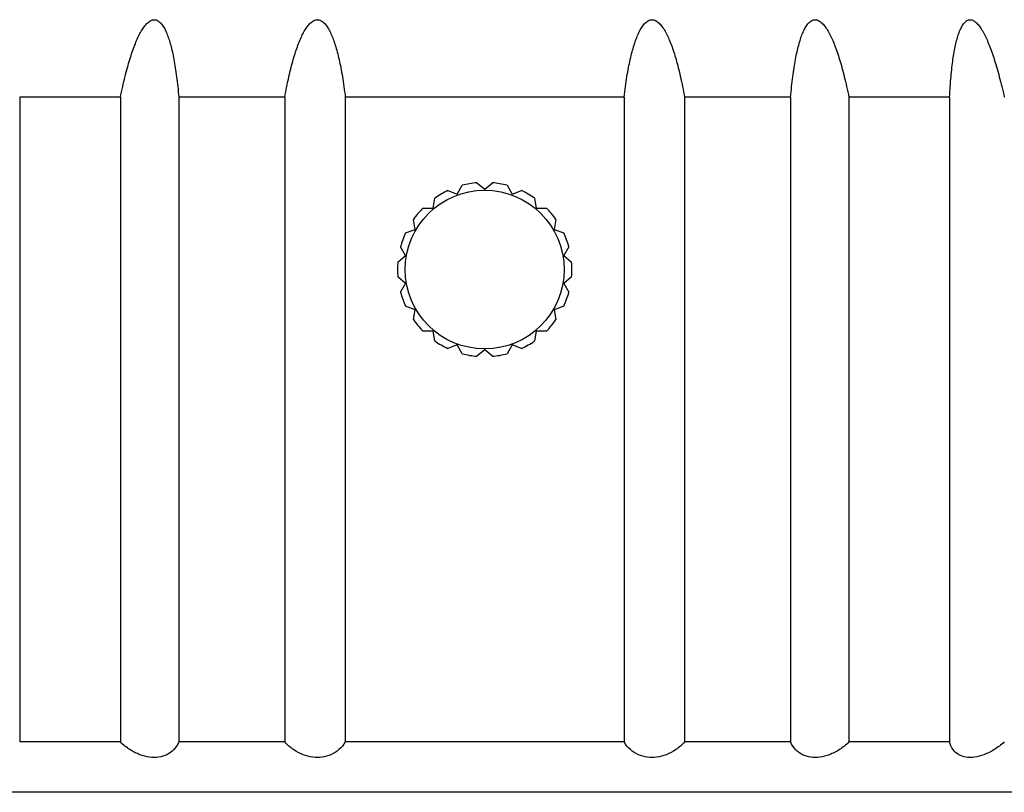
# Model space of a CAD drawing. Header units: millimetres. Extents: x 16567 to 19067, y 2074 to 4074.
# Tile 3 of 11: x 17271 to 17471, y 2448 to 2605. Entities that reach past the tile are written whole.
import ezdxf

# ---------------------------------------------------------------- set-up
doc = ezdxf.new("R2010")
doc.units = ezdxf.units.MM

msp = doc.modelspace()

# ---------------------------------------------------------------- linework, layer by layer
for p, q in [((17291.16944, 2589.0203), (17270.69703, 2589.0203)), ((17270.69703, 2589.0203), (17270.69703, 2457.90155)), ((17291.16944, 2589.0203), (17291.16944, 2457.90155)), ((17324.57212, 2589.0203), (17303.02521, 2589.0203)), ((17303.02521, 2589.0203), (17303.02521, 2457.90155)), ((17324.57212, 2589.0203), (17324.57212, 2457.90155)), ((17336.88453, 2589.0203), (17336.88453, 2457.90155)), ((17393.53215, 2589.0203), (17336.88453, 2589.0203)), ((17393.53215, 2589.0203), (17393.53215, 2457.90155)), ((17405.84456, 2589.0203), (17405.84456, 2457.90155)), ((17427.39148, 2589.0203), (17405.84456, 2589.0203)), ((17427.39148, 2589.0203), (17427.39148, 2457.90155)), ((17439.24724, 2589.0203), (17439.24724, 2457.90155)), ((17459.71965, 2589.0203), (17439.24724, 2589.0203)), ((17459.71965, 2589.0203), (17459.71965, 2457.90155)), ((17357.69215, 2570.02214), (17359.62417, 2569.31894)), ((17359.62417, 2569.31894), (17360.65218, 2571.0995)), ((17363.63334, 2571.62516), (17365.20834, 2570.30358)), ((17365.20834, 2570.30358), (17366.78334, 2571.62516)), ((17369.76451, 2571.0995), (17370.79252, 2569.31894)), ((17370.79252, 2569.31894), (17372.72454, 2570.02214)), ((17354.71353, 2566.48378), (17355.07056, 2568.50856)), ((17375.34613, 2568.50856), (17375.70316, 2566.48378)), ((17352.65752, 2566.48378), (17354.71353, 2566.48378)), ((17375.70316, 2566.48378), (17377.75917, 2566.48378)), ((17351.06872, 2562.14006), (17350.7117, 2564.16485)), ((17379.70499, 2564.16485), (17379.34797, 2562.14006)), ((17349.1367, 2561.43687), (17351.06872, 2562.14006)), ((17379.34797, 2562.14006), (17381.27999, 2561.43687)), ((17349.12936, 2556.81171), (17348.10135, 2558.59227)), ((17382.31534, 2558.59227), (17381.28733, 2556.81171)), ((17347.55436, 2555.49013), (17349.12936, 2556.81171)), ((17381.28733, 2556.81171), (17382.86233, 2555.49013)), ((17349.12936, 2551.14139), (17347.55436, 2552.46297)), ((17382.86233, 2552.46297), (17381.28733, 2551.14139)), ((17348.10135, 2549.36083), (17349.12936, 2551.14139)), ((17381.28733, 2551.14139), (17382.31534, 2549.36083)), ((17351.06872, 2545.81304), (17349.1367, 2546.51623)), ((17350.7117, 2543.78825), (17351.06872, 2545.81304)), ((17381.27999, 2546.51623), (17379.34797, 2545.81304)), ((17379.34797, 2545.81304), (17379.70499, 2543.78825)), ((17354.71353, 2541.46932), (17352.65752, 2541.46932)), ((17355.07056, 2539.44454), (17354.71353, 2541.46932)), ((17375.70316, 2541.46932), (17375.34613, 2539.44454)), ((17377.75917, 2541.46932), (17375.70316, 2541.46932)), ((17359.62417, 2538.63416), (17357.69215, 2537.93096)), ((17360.65218, 2536.8536), (17359.62417, 2538.63416)), ((17365.20834, 2537.64952), (17363.63334, 2536.32794)), ((17366.78334, 2536.32794), (17365.20834, 2537.64952)), ((17370.79252, 2538.63416), (17369.76451, 2536.8536)), ((17372.72454, 2537.93096), (17370.79252, 2538.63416)), ((17291.16944, 2457.90155), (17270.69703, 2457.90155)), ((17324.57212, 2457.90155), (17303.02521, 2457.90155)), ((17393.53215, 2457.90155), (17336.88453, 2457.90155)), ((17427.39148, 2457.90155), (17405.84456, 2457.90155)), ((17459.71965, 2457.90155), (17439.24724, 2457.90155)), ((17579.4066, 2447.66405), (17151.01009, 2447.66405))]:
    msp.add_line(p, q)
msp.add_circle((17365.20834, 2553.97655), 16.14375)
for start, end in [(115.0996889, 124.9003111), (95.0996889, 104.9003111), (75.0996889, 84.9003111), (55.0996889, 64.9003111), (135.0996889, 144.9003111), (35.0996889, 44.9003111), (155.0996889, 164.9003111), (15.0996889, 24.9003111), (175.0996889, 184.9003111), (355.0996889, 4.9003111), (195.0996889, 204.9003111), (335.0996889, 344.9003111), (215.0996889, 224.9003111), (315.0996889, 324.9003111), (235.0996889, 244.9003111), (295.0996889, 304.9003111), (255.0996889, 264.9003111), (275.0996889, 284.9003111)]:
    msp.add_arc((17365.20834, 2553.97655), 17.71875, start, end)
for points, knots in [([(17291.16944, 2589.0203), (17291.3184, 2589.7494), (17291.61795, 2591.14724), (17292.09298, 2593.15216), (17292.57382, 2594.98677), (17293.06087, 2596.66222), (17293.55534, 2598.18805), (17294.05944, 2599.57207), (17294.57663, 2600.81981), (17295.11225, 2601.93369), (17295.67387, 2602.91071), (17296.27384, 2603.7393), (17296.9233, 2604.38335), (17297.65028, 2604.78257), (17298.44258, 2604.7818), (17299.13389, 2604.3707), (17299.70575, 2603.7169), (17300.20433, 2602.8851), (17300.64643, 2601.90734), (17301.04657, 2600.79408), (17301.41246, 2599.54781), (17301.74903, 2598.16592), (17302.05896, 2596.64282), (17302.3434, 2594.9707), (17302.60233, 2593.13998), (17302.83468, 2591.13961), (17302.96469, 2589.74679), (17303.02521, 2589.0203)], [0, 0, 0, 0, 2.232491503, 4.288350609, 6.180774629, 7.921638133, 9.522081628, 10.991750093, 12.339413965, 13.572564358, 14.697139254, 15.716502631, 16.632214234, 17.426673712, 18.138358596, 18.897182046, 19.76150118, 20.725987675, 21.796367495, 22.976338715, 24.272203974, 25.69124335, 27.241953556, 28.934204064, 30.778921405, 32.788109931, 34.975141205, 34.975141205, 34.975141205, 34.975141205]), ([(17324.57212, 2589.0203), (17324.70332, 2589.74929), (17324.96939, 2591.14694), (17325.39833, 2593.15191), (17325.83889, 2594.98658), (17326.29108, 2596.66209), (17326.75585, 2598.188), (17327.23523, 2599.57213), (17327.73265, 2600.82005), (17328.25359, 2601.93422), (17328.80615, 2602.91184), (17329.40393, 2603.74137), (17330.06067, 2604.38744), (17330.80704, 2604.78447), (17331.62283, 2604.78055), (17332.34887, 2604.3733), (17332.9648, 2603.72007), (17333.50979, 2602.88771), (17334.0006, 2601.90943), (17334.45189, 2600.79579), (17334.87178, 2599.54926), (17335.26553, 2598.16719), (17335.63615, 2596.64396), (17335.98513, 2594.97174), (17336.31276, 2593.14097), (17336.61832, 2591.14055), (17336.79826, 2589.74709), (17336.88453, 2589.0203)], [0, 0, 0, 0, 2.222118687, 4.267847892, 6.150464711, 7.881926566, 9.473468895, 10.93486648, 12.275083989, 13.50193886, 14.621973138, 15.639783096, 16.559641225, 17.36882234, 18.108098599, 18.899843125, 19.793787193, 20.782998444, 21.874446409, 23.072790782, 24.384980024, 25.818698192, 27.382696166, 29.086999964, 30.942621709, 32.961598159, 35.157290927, 35.157290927, 35.157290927, 35.157290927]), ([(17393.53215, 2589.0203), (17393.61864, 2589.74884), (17393.79903, 2591.14558), (17394.10547, 2593.15056), (17394.43412, 2594.98522), (17394.78426, 2596.66071), (17395.1562, 2598.18658), (17395.55147, 2599.57066), (17395.9731, 2600.81851), (17396.42643, 2601.93264), (17396.91969, 2602.91042), (17397.4676, 2603.74055), (17398.0871, 2604.38938), (17398.81804, 2604.78755), (17399.63398, 2604.77735), (17400.37612, 2604.3715), (17401.0297, 2603.72091), (17401.62469, 2602.88913), (17402.17485, 2601.911), (17402.69372, 2600.79731), (17403.18932, 2599.55072), (17403.66707, 2598.1686), (17404.13035, 2596.64533), (17404.58118, 2594.97309), (17405.02049, 2593.14231), (17405.44828, 2591.14191), (17405.71368, 2589.74754), (17405.84456, 2589.0203)], [0, 0, 0, 0, 2.200976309, 4.224589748, 6.084221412, 7.791890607, 9.358848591, 10.794853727, 12.108819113, 13.308501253, 14.400450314, 15.38964146, 16.282146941, 17.072325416, 17.811946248, 18.623083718, 19.544436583, 20.562188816, 21.681625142, 22.907040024, 24.245387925, 25.70441241, 27.292913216, 29.020936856, 30.899476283, 32.940507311, 35.157288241, 35.157288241, 35.157288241, 35.157288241]), ([(17427.39148, 2589.0203), (17427.45214, 2589.74854), (17427.58249, 2591.14463), (17427.81555, 2593.14957), (17428.07533, 2594.98417), (17428.3608, 2596.65957), (17428.67192, 2598.1853), (17429.00989, 2599.5692), (17429.3774, 2600.81679), (17429.77948, 2601.93053), (17430.22395, 2602.90779), (17430.72541, 2603.73735), (17431.30085, 2604.38686), (17431.99748, 2604.78884), (17432.79006, 2604.77527), (17433.51308, 2604.36747), (17434.15975, 2603.71889), (17434.75713, 2602.88803), (17435.31646, 2601.91048), (17435.85007, 2600.79708), (17436.36548, 2599.55067), (17436.86795, 2598.16865), (17437.3609, 2596.64546), (17437.84654, 2594.97328), (17438.32606, 2593.14256), (17438.79983, 2591.1422), (17439.09864, 2589.74765), (17439.24724, 2589.0203)], [0, 0, 0, 0, 2.192291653, 4.206087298, 6.054777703, 7.750349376, 9.303964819, 10.725225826, 12.022786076, 13.203990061, 14.274738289, 15.23902463, 16.10171484, 16.858918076, 17.571283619, 18.3681145, 19.285549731, 20.304955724, 21.428972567, 22.660692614, 24.006481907, 25.473763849, 27.071146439, 28.808549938, 30.696872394, 32.748007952, 34.975135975, 34.975135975, 34.975135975, 34.975135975]), ([(17459.71965, 2589.0203), (17459.75301, 2589.74823), (17459.83017, 2591.14362), (17459.98409, 2593.14849), (17460.16862, 2594.98299), (17460.38239, 2596.65825), (17460.62502, 2598.18378), (17460.89735, 2599.56739), (17461.20168, 2600.81455), (17461.54256, 2601.92765), (17461.92704, 2602.90389), (17462.36926, 2603.73211), (17462.88458, 2604.38127), (17463.52969, 2604.78997), (17464.28447, 2604.77269), (17464.9702, 2604.3612), (17465.59314, 2603.71539), (17466.17771, 2602.88581), (17466.73219, 2601.90917), (17467.26727, 2600.79622), (17467.78971, 2599.5501), (17468.30448, 2598.16827), (17468.81494, 2596.64521), (17469.32339, 2594.97314), (17469.8313, 2593.14249), (17470.33938, 2591.14221), (17470.66419, 2589.74767), (17470.82684, 2589.0203)], [0, 0, 0, 0, 2.186078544, 4.192230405, 6.031822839, 7.716766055, 9.258072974, 10.665097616, 11.946090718, 13.107744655, 14.154880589, 15.08968766, 15.914192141, 16.62437197, 17.291942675, 18.059013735, 18.960857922, 19.973131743, 21.09478112, 22.327118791, 23.675587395, 25.147092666, 26.749929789, 28.49381784, 30.389515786, 32.448813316, 34.68480392, 34.68480392, 34.68480392, 34.68480392]), ([(17303.02521, 2457.90155), (17302.7889, 2457.33414), (17302.12938, 2456.29275), (17300.65624, 2455.22234), (17298.92137, 2454.72147), (17297.03277, 2454.7421), (17295.03422, 2455.27003), (17293.00641, 2456.31829), (17291.75976, 2457.32368), (17291.16944, 2457.90155)], [0, 0, 0, 0, 1.843950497, 3.601185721, 5.345713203, 7.169601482, 9.202553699, 11.491803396, 13.970022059, 13.970022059, 13.970022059, 13.970022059]), ([(17336.88453, 2457.90155), (17336.54187, 2457.32423), (17335.68612, 2456.28762), (17334.01572, 2455.23299), (17332.15198, 2454.7265), (17330.19548, 2454.73651), (17328.19661, 2455.25675), (17326.24501, 2456.30373), (17325.09494, 2457.32055), (17324.57212, 2457.90155)], [0, 0, 0, 0, 2.014055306, 3.953339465, 5.836275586, 7.730421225, 9.759732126, 11.971759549, 14.316552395, 14.316552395, 14.316552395, 14.316552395]), ([(17405.84456, 2457.90155), (17405.3218, 2457.3206), (17404.17184, 2456.30386), (17402.22037, 2455.25687), (17400.22157, 2454.73656), (17398.26506, 2454.72646), (17396.40124, 2455.23287), (17394.7307, 2456.28748), (17393.87485, 2457.32418), (17393.53215, 2457.90155)], [0, 0, 0, 0, 2.344594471, 4.55639788, 6.585797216, 8.479955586, 10.362833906, 12.302325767, 14.316551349, 14.316551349, 14.316551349, 14.316551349]), ([(17439.24724, 2457.90155), (17438.65698, 2457.32373), (17437.41045, 2456.31842), (17435.38277, 2455.27016), (17433.38427, 2454.74215), (17431.49564, 2454.72143), (17429.76069, 2455.22221), (17428.2874, 2456.2926), (17427.62781, 2457.33409), (17427.39148, 2457.90155)], [0, 0, 0, 0, 2.478010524, 4.767037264, 6.800092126, 8.624005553, 10.368490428, 12.125915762, 13.97001995, 13.97001995, 13.97001995, 13.97001995]), ([(17470.82684, 2457.90155), (17470.18631, 2457.32867), (17468.87786, 2456.33551), (17466.82104, 2455.28473), (17464.86971, 2454.74864), (17463.09217, 2454.7159), (17461.51905, 2455.21342), (17460.27925, 2456.3162), (17459.84589, 2457.35064), (17459.71965, 2457.90155)], [0, 0, 0, 0, 2.578030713, 4.899924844, 6.889647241, 8.598404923, 10.166441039, 11.725304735, 13.420856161, 13.420856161, 13.420856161, 13.420856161])]:
    msp.add_open_spline(points, degree=3, knots=knots)

doc.saveas('drawing.dxf')
